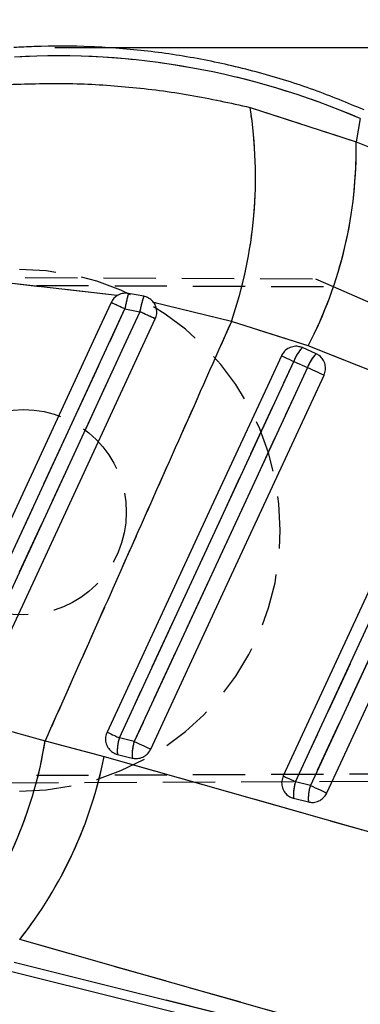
# Model space of a CAD drawing. Extents: x 33 to 403, y 99 to 261.
# Tile 16 of 21: x 195 to 203, y 211 to 235. Entities that reach past the tile are written whole.
import ezdxf

# ---------------------------------------------------------------- set-up
doc = ezdxf.new("R2010")
doc.units = 0
doc.linetypes.add('HIDDEN', pattern=[1.905, 1.27, -0.635])
doc.layers.get('0').update_dxf_attribs({"linetype": 'CONTINUOUS'})
doc.styles.add('SLDTEXTSTYLE0', font='TXT', dxfattribs={"width": 0.75})
doc.dimstyles.new('SLDDIMSTYLE1', dxfattribs={"dimtxt": 3.5, "dimasz": 3.302, "dimexe": 0, "dimexo": 0.0625, "dimgap": 0.875, "dimtad": 1, "dimdec": 0, "dimrnd": 1e-09, "dimzin": 12, "dimtxsty": 'SLDTEXTSTYLE0', "dimsah": 1, "dimcen": 0.09, "dimazin": 3, "dimtfac": 1, "dimtofl": 0, "dimtmove": 0, "dimatfit": 3, "dimtolj": 1, "dimtzin": 12})

# ---------------------------------------------------------------- blocks, each defined once
blk = doc.blocks.new('_D_1')
at = {"color": 179, "linetype": 'CONTINUOUS'}
for p, q in [((195.549, 234.006), (232.018, 234.006)), ((231.018, 234.006), (231.018, 197.023)), ((128.259, 197.023), (232.018, 197.023))]:
    blk.add_line(p, q, dxfattribs=at)
for points in [[(231.018, 234.006), (230.51, 230.704), (231.526, 230.704)], [(231.018, 197.023), (231.526, 200.325), (230.51, 200.325)]]:
    blk.add_solid(points, dxfattribs=at)
at = {"color": 179, "linetype": 'CONTINUOUS', "insert": (226.506, 209.429, 0.1), "char_height": 3.5, "attachment_point": 1, "rotation": 90, "style": 'SLDTEXTSTYLE0'}
blk.add_mtext('37', dxfattribs=at)
blk = doc.blocks.new('_D_2')
at = {"color": 179, "linetype": 'CONTINUOUS'}
for p, q in [((64.54, 212.085), (64.54, 257.147)), ((217.331, 222.582), (217.331, 257.147)), ((217.331, 256.147), (64.54, 256.147))]:
    blk.add_line(p, q, dxfattribs=at)
for points in [[(64.54, 256.147), (67.842, 255.639), (67.842, 256.655)], [(217.331, 256.147), (214.029, 256.655), (214.029, 255.639)]]:
    blk.add_solid(points, dxfattribs=at)
at = {"color": 179, "linetype": 'CONTINUOUS', "insert": (132.614, 260.659, 0.1), "char_height": 3.5, "attachment_point": 1, "style": 'SLDTEXTSTYLE0'}
blk.add_mtext('153', dxfattribs=at)

msp = doc.modelspace()

# ---------------------------------------------------------------- linework, layer by layer
at = {"color": 7, "linetype": 'CONTINUOUS'}
for p, q in [((200.2971, 232.5475), (202.8749, 231.7115)), ((202.977, 232.276), (202.8749, 231.7115)), ((202.8749, 231.7115), (212.5917, 227.8184)), ((197.0642, 227.9656), (194.3676, 228.2743)), ((197.7118, 227.9485), (197.3369, 228.018)), ((199.8418, 227.3342), (197.949, 227.7986)), ((197.252, 227.6397), (197.613, 227.574)), ((201.7121, 226.7436), (199.8418, 227.3342)), ((201.902, 226.551), (201.5671, 226.6982)), ((211.428, 222.8497), (201.7121, 226.7436)), ((201.3583, 226.3622), (201.6932, 226.2151)), ((195.3104, 217.1243), (196.7484, 216.7431)), ((197.476, 217.1081), (197.1147, 217.1981)), ((197.068, 216.7945), (197.4293, 216.7045)), ((201.7619, 216.0395), (201.4006, 216.1296)), ((201.3539, 215.726), (201.7151, 215.6359)), ((205.5674, 209.1938), (194.6906, 212.2863)), ((194.5532, 211.7352), (205.6783, 208.9614)), ((194.4972, 211.5107), (205.721, 208.7123))]:
    msp.add_line(p, q, dxfattribs=at)
at = {"color": 7, "linetype": 'HIDDEN'}
for p, q in [((200.2971, 232.5475), (202.8749, 231.7115)), ((202.977, 232.276), (202.8749, 231.7115)), ((202.8749, 231.7115), (212.5917, 227.8184)), ((156.7274, 228.5688), (201.8881, 228.3722)), ((156.9967, 228.3671), (202.3185, 228.1837)), ((197.0642, 227.9656), (194.3676, 228.2743)), ((201.8881, 228.3722), (202.3185, 228.1837)), ((202.3185, 228.1837), (208.3664, 225.5345)), ((199.8418, 227.3342), (197.949, 227.7986)), ((197.252, 227.6397), (197.613, 227.574)), ((201.7121, 226.7436), (199.8418, 227.3342)), ((211.428, 222.8497), (201.7121, 226.7436)), ((201.3583, 226.3622), (201.6932, 226.2151)), ((195.3104, 217.1243), (196.7484, 216.7431)), ((197.476, 217.1081), (197.1147, 217.1981)), ((156.9969, 216.1326), (210.9607, 216.351)), ((210.8746, 216.1666), (156.7256, 215.9309)), ((201.7619, 216.0395), (201.4006, 216.1296)), ((205.5674, 209.1938), (194.6906, 212.2863)), ((194.5532, 211.7352), (205.6783, 208.9614))]:
    msp.add_line(p, q, dxfattribs=at)
at = {"color": 7, "linetype": 'CONTINUOUS', "flags": 128}
for points in [[(196.9135, 227.7957), (196.5748, 227.0638), (195.2107, 224.1162), (192.5416, 218.3485)], [(192.8824, 218.1915), (193.2232, 218.9285), (194.5866, 221.8765), (197.252, 227.6397)], [(197.613, 227.574), (197.2722, 226.837), (195.9088, 223.889), (193.2404, 218.1192)], [(193.6146, 217.9455), (193.9503, 218.671), (195.3143, 221.6187), (197.9892, 227.3994)], [(201.0587, 226.501), (200.7175, 225.7642), (199.3527, 222.8168), (196.8151, 217.3369)], [(197.1147, 217.1981), (197.4559, 217.935), (198.8207, 220.8823), (201.3583, 226.3622)], [(201.0587, 226.501), (201.0679, 226.4967), (201.0869, 226.4879), (201.1149, 226.475), (201.1513, 226.4581), (201.1951, 226.4378), (201.2451, 226.4146), (201.3, 226.3892), (201.3583, 226.3622)], [(201.6932, 226.2151), (201.352, 225.4782), (199.9872, 222.5309), (197.476, 217.1081)], [(201.6932, 226.2151), (201.7533, 226.1872), (201.8136, 226.1593), (201.8725, 226.132), (201.9284, 226.1062), (201.9798, 226.0824), (202.0253, 226.0613), (202.0637, 226.0435), (202.094, 226.0295)], [(197.8769, 216.9225), (198.2181, 217.6593), (199.5829, 220.6066), (202.094, 226.0295)], [(205.031, 224.7554), (204.6898, 224.0185), (203.325, 221.0712), (201.101, 216.2683)], [(201.4006, 216.1296), (201.7418, 216.8664), (203.1066, 219.8138), (205.3306, 224.6166)], [(205.6655, 224.4695), (205.3243, 223.7326), (203.9595, 220.7853), (201.7619, 216.0395)], [(202.1627, 215.8539), (202.5039, 216.5907), (203.8687, 219.5381), (206.0663, 224.2839)], [(196.8151, 217.3369), (196.8244, 217.3326), (196.8433, 217.3238), (196.8713, 217.3108), (196.9077, 217.294), (196.9515, 217.2737), (197.0016, 217.2505), (197.0564, 217.2251), (197.1147, 217.1981)], [(197.476, 217.1081), (197.5361, 217.0802), (197.5964, 217.0523), (197.6554, 217.025), (197.7113, 216.9991), (197.7627, 216.9753), (197.8082, 216.9543), (197.8466, 216.9365), (197.8769, 216.9225)], [(196.7484, 216.7431), (206.3479, 214.0127), (207.6252, 213.6492)], [(201.101, 216.2683), (201.1102, 216.264), (201.1291, 216.2553), (201.1572, 216.2423), (201.1936, 216.2254), (201.2374, 216.2051), (201.2874, 216.182), (201.3423, 216.1566), (201.4006, 216.1296)], [(201.7619, 216.0395), (201.822, 216.0117), (201.8823, 215.9837), (201.9412, 215.9565), (201.9971, 215.9306), (202.0485, 215.9068), (202.094, 215.8857), (202.1324, 215.8679), (202.1627, 215.8539)]]:
    msp.add_lwpolyline(points, dxfattribs=at)
at = {"color": 7, "linetype": 'HIDDEN', "flags": 128}
for points in [[(192.8824, 218.1915), (193.2232, 218.9285), (194.5866, 221.8765), (197.252, 227.6397)], [(197.613, 227.574), (197.2722, 226.837), (195.9088, 223.889), (193.2404, 218.1192)], [(197.1147, 217.1981), (197.4559, 217.935), (198.8207, 220.8823), (201.3583, 226.3622)], [(201.0587, 226.501), (201.0679, 226.4967), (201.0869, 226.4879), (201.1149, 226.475), (201.1513, 226.4581), (201.1951, 226.4378), (201.2451, 226.4146), (201.3, 226.3892), (201.3583, 226.3622)], [(201.6932, 226.2151), (201.352, 225.4782), (199.9872, 222.5309), (197.476, 217.1081)], [(201.6932, 226.2151), (201.7533, 226.1872), (201.8136, 226.1593), (201.8725, 226.132), (201.9284, 226.1062), (201.9798, 226.0824), (202.0253, 226.0613), (202.0637, 226.0435), (202.094, 226.0295)], [(201.4006, 216.1296), (201.7418, 216.8664), (203.1066, 219.8138), (205.3306, 224.6166)], [(205.6655, 224.4695), (205.3243, 223.7326), (203.9595, 220.7853), (201.7619, 216.0395)], [(196.8151, 217.3369), (196.8244, 217.3326), (196.8433, 217.3238), (196.8713, 217.3108), (196.9077, 217.294), (196.9515, 217.2737), (197.0016, 217.2505), (197.0564, 217.2251), (197.1147, 217.1981)], [(197.476, 217.1081), (197.5361, 217.0802), (197.5964, 217.0523), (197.6554, 217.025), (197.7113, 216.9991), (197.7627, 216.9753), (197.8082, 216.9543), (197.8466, 216.9365), (197.8769, 216.9225)], [(196.7484, 216.7431), (206.3479, 214.0127), (207.6252, 213.6492)], [(201.101, 216.2683), (201.1102, 216.264), (201.1291, 216.2553), (201.1572, 216.2423), (201.1936, 216.2254), (201.2374, 216.2051), (201.2874, 216.182), (201.3423, 216.1566), (201.4006, 216.1296)], [(201.7619, 216.0395), (201.822, 216.0117), (201.8823, 215.9837), (201.9412, 215.9565), (201.9971, 215.9306), (202.0485, 215.9068), (202.094, 215.8857), (202.1324, 215.8679), (202.1627, 215.8539)]]:
    msp.add_lwpolyline(points, dxfattribs=at)
at = {"color": 7, "linetype": 'HIDDEN'}
msp.add_circle((194.7833, 222.6912), 2.5, dxfattribs=at)
at = {"color": 7, "linetype": 'CONTINUOUS'}
for centre, radius, start, end in [((189.5268, 230.8615), 10.9015, 341.12133, 8.89702), ((192.4982, 231.5201), 10.3785, 332.59754, 1.05651), ((199.9069, 227.2425), 2.6845, 163.20763, 171.49074), ((165.1363, 158.4043), 76.3214, 65.115193, 65.394968), ((199.6501, 227.2371), 2.0648, 159.84626, 170.60761), ((143.8637, 111.2647), 128.1282, 65.011748, 65.197188), ((202.2467, 226.0429), 0.9441, 136.046, 160.23179), ((202.5816, 225.8958), 0.944, 136.04548, 160.23203), ((185.1138, 218.7525), 10.3258, 323.61572, 350.92733), ((198.1107, 216.8784), 1.046, 162.2015, 184.59758), ((198.472, 216.7883), 1.046, 162.20206, 184.59916), ((186.3793, 218.8271), 10.5764, 321.79791, 348.63593), ((202.3966, 215.8098), 1.0461, 162.20095, 184.59665), ((202.7579, 215.7197), 1.0461, 162.201, 184.59666)]:
    msp.add_arc(centre, radius, start, end, dxfattribs=at)
at = {"color": 7, "linetype": 'HIDDEN'}
for centre, radius, start, end in [((189.5268, 230.8615), 10.9015, 341.12133, 8.89702), ((192.4982, 231.5201), 10.3785, 332.59754, 1.05651), ((194.6815, 222.2498), 6.35, 270, 90), ((199.9069, 227.2425), 2.6845, 163.20763, 171.49074), ((165.1363, 158.4043), 76.3214, 65.115193, 65.394968), ((199.6501, 227.2371), 2.0648, 159.84626, 170.60761), ((143.8637, 111.2647), 128.1282, 65.011748, 65.197188), ((202.2467, 226.0429), 0.9441, 136.046, 160.23179), ((202.5816, 225.8958), 0.944, 136.04548, 160.23203), ((185.1138, 218.7525), 10.3258, 323.61572, 350.92733), ((198.1107, 216.8784), 1.046, 162.2015, 184.59758), ((198.472, 216.7883), 1.046, 162.20206, 184.59916), ((186.3793, 218.8271), 10.5764, 321.79791, 348.63593), ((202.3966, 215.8098), 1.0461, 162.20095, 184.59665), ((202.7579, 215.7197), 1.0461, 162.201, 184.59666)]:
    msp.add_arc(centre, radius, start, end, dxfattribs=at)
at = {"color": 7, "linetype": 'CONTINUOUS'}
msp.add_ellipse((195.66, 215.5676), major_axis=(18.1281, -3.2787), ratio=0.9895709, start_param=1.3393102, end_param=1.8074977, dxfattribs=at)
at = {"color": 7, "linetype": 'HIDDEN'}
msp.add_ellipse((195.66, 215.5676), major_axis=(18.1281, -3.2787), ratio=0.9895709, start_param=1.3393102, end_param=1.8074977, dxfattribs=at)
at = {"color": 7, "linetype": 'CONTINUOUS'}
for points, knots in [([(203.07, 232.4877), (202.6655, 232.6556), (201.8338, 233.0007), (200.5309, 233.4047), (199.1801, 233.7216), (197.8089, 233.934), (196.4263, 234.0419), (195.3374, 234.0476), (194.7125, 234.0143), (194.5488, 234.0056)], [0, 0, 0, 0, 0.1503359, 0.3091008, 0.4678167, 0.6264828, 0.7851061, 0.9436924, 1, 1, 1, 1]), ([(194.4424, 233.1086), (194.927, 233.1227), (195.8961, 233.1508), (197.3661, 233.0577), (198.841, 232.871), (199.8117, 232.6553), (200.2971, 232.5475)], [0, 0, 0, 0, 0.2461301, 0.4922509, 0.7461288, 1, 1, 1, 1]), ([(197.3369, 228.018), (197.2958, 228.0213), (197.2106, 228.0282), (197.1183, 227.9972), (197.0723, 227.9703), (197.0642, 227.9656)], [0, 0, 0, 0, 0.4349817, 0.9007537, 1, 1, 1, 1]), ([(197.0642, 227.9656), (197.0359, 227.9453), (196.9729, 227.9003), (196.9346, 227.8328), (196.9135, 227.7957)], [0, 0, 0, 0, 0.4504788, 1, 1, 1, 1]), ([(197.949, 227.7986), (197.9195, 227.8312), (197.8605, 227.8963), (197.7702, 227.9357), (197.7197, 227.9467), (197.7118, 227.9485)], [0, 0, 0, 0, 0.457278, 0.9144558, 1, 1, 1, 1]), ([(197.9892, 227.3994), (198.0032, 227.439), (198.0322, 227.5205), (198.023, 227.6533), (197.986, 227.7461), (197.9549, 227.7903), (197.949, 227.7986)], [0, 0, 0, 0, 0.2976338, 0.6126129, 0.9272798, 1, 1, 1, 1]), ([(199.8418, 227.3342), (199.0325, 225.5124), (197.5208, 222.1096), (196.0116, 218.7058), (195.3104, 217.1243)], [0, 0, 0, 0, 0.5353793, 1, 1, 1, 1]), ([(201.5671, 226.6982), (201.533, 226.7099), (201.4578, 226.7357), (201.3319, 226.7287), (201.2089, 226.6797), (201.1134, 226.5992), (201.0753, 226.5308), (201.0587, 226.501)], [0, 0, 0, 0, 0.1801829, 0.3974935, 0.6148164, 0.8321269, 1, 1, 1, 1]), ([(202.094, 226.0295), (202.0942, 226.0301), (202.1128, 226.0706), (202.1365, 226.1579), (202.1271, 226.2914), (202.0743, 226.4132), (201.9941, 226.5025), (201.9288, 226.5369), (201.902, 226.551)], [0, 0, 0, 0, 0.0030805, 0.2151713, 0.4272634, 0.6393562, 0.8514512, 1, 1, 1, 1]), ([(189.6833, 218.4127), (190.6243, 218.2408), (192.5275, 217.8931), (194.3758, 217.3825), (195.3104, 217.1243)], [0, 0, 0, 0, 0.4943857, 1, 1, 1, 1]), ([(196.8151, 217.3369), (196.8008, 217.2964), (196.7717, 217.2142), (196.7811, 217.0809), (196.8311, 216.958), (196.9196, 216.8596), (197.0063, 216.8116), (197.058, 216.7973), (197.068, 216.7945)], [0, 0, 0, 0, 0.1858253, 0.3777953, 0.5697649, 0.7617315, 0.9537048, 1, 1, 1, 1]), ([(197.4293, 216.7045), (197.4609, 216.699), (197.5353, 216.6863), (197.6552, 216.7095), (197.7709, 216.7748), (197.8421, 216.8543), (197.8695, 216.908), (197.8769, 216.9225)], [0, 0, 0, 0, 0.1794585, 0.4229261, 0.6663924, 0.9098592, 1, 1, 1, 1]), ([(201.101, 216.2683), (201.0866, 216.2279), (201.0575, 216.1456), (201.0669, 216.0124), (201.117, 215.8895), (201.2054, 215.791), (201.2921, 215.7431), (201.3438, 215.7288), (201.3539, 215.726)], [0, 0, 0, 0, 0.1858181, 0.3777888, 0.5697597, 0.7617284, 0.953694, 1, 1, 1, 1]), ([(201.7151, 215.6359), (201.7467, 215.6305), (201.821, 215.6177), (201.9409, 215.6409), (202.0567, 215.7062), (202.1279, 215.7856), (202.1553, 215.8393), (202.1627, 215.8539)], [0, 0, 0, 0, 0.1792044, 0.4226652, 0.6661234, 0.9095853, 1, 1, 1, 1])]:
    msp.add_open_spline(points, degree=3, knots=knots, dxfattribs=at)
at = {"color": 7, "linetype": 'HIDDEN'}
for points, knots in [([(194.4424, 233.1086), (194.927, 233.1227), (195.8961, 233.1508), (197.3661, 233.0577), (198.841, 232.871), (199.8117, 232.6553), (200.2971, 232.5475)], [0, 0, 0, 0, 0.2461301, 0.4922509, 0.7461288, 1, 1, 1, 1]), ([(199.8418, 227.3342), (199.0325, 225.5124), (197.5208, 222.1096), (196.0116, 218.7058), (195.3104, 217.1243)], [0, 0, 0, 0, 0.5353793, 1, 1, 1, 1]), ([(189.6833, 218.4127), (190.6243, 218.2408), (192.5275, 217.8931), (194.3758, 217.3825), (195.3104, 217.1243)], [0, 0, 0, 0, 0.4943857, 1, 1, 1, 1])]:
    msp.add_open_spline(points, degree=3, knots=knots, dxfattribs=at)

# ---------------------------------------------------------------- dimensions: what is measured, and where the dimension line sits
at = {"color": 179, "linetype": 'CONTINUOUS'}
dim = msp.add_linear_dim(base=(64.5403, 256.1473), p1=(217.3314, 221.582), p2=(64.5403, 211.0852), dimstyle='SLDDIMSTYLE1', dxfattribs=at)
dim.commit()
dim.dimension.update_dxf_attribs({"geometry": '_D_2', "text_midpoint": (137.9152, 256.1473), "dimtype": 160})
dim = msp.add_linear_dim(base=(231.018, 197.0229), p1=(194.5488, 234.0056), p2=(127.2588, 197.0229), angle=90, dimstyle='SLDDIMSTYLE1', dxfattribs=at)
dim.commit()
dim.dimension.update_dxf_attribs({"geometry": '_D_1', "text_midpoint": (231.018, 213.4369), "dimtype": 160})

doc.saveas('drawing.dxf')
